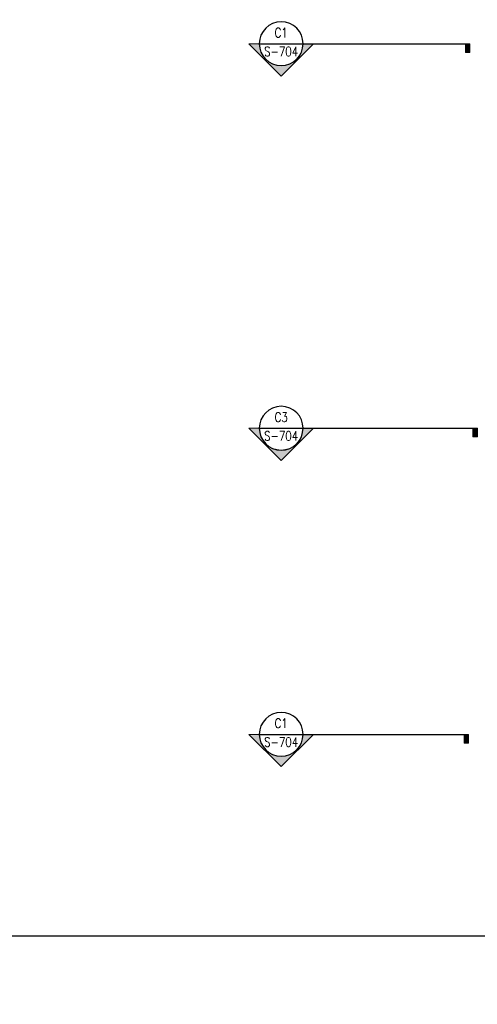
# Model space of a CAD drawing. Header units: inches. Extents: x -159 to 5375, y -275 to 244.
# Tile 26 of 35: x 36 to 134, y 9 to 220. Entities that reach past the tile are written whole.
import ezdxf
from ezdxf import colors
from ezdxf.entities.mleader import LeaderData, LeaderLine
from ezdxf.enums import TextEntityAlignment as Align
from ezdxf.math import Vec2, Vec3

# ---------------------------------------------------------------- set-up
doc = ezdxf.new("R2010")
doc.units = ezdxf.units.IN
doc.header["$MEASUREMENT"] = 0
doc.layers.get('Defpoints').update_dxf_attribs({"color": 140})
doc.layers.add('G-ANNO-SYMB', color=2, linetype='Continuous', lineweight=25)
doc.layers.add('S-ANNO-TEXT', color=2, linetype='Continuous')
doc.styles.add('Annotative', font='romans.shx', dxfattribs={"width": 0.8, "height": 0.125})
doc.styles.add('HDRSTD', font='arial.ttf', dxfattribs={"height": 0.125})

# ---------------------------------------------------------------- blocks, each defined once
blk = doc.blocks.new('ELEVARROW')
at = {"lineweight": 9}
h = blk.add_hatch(color=256, dxfattribs=at)
edge = h.paths.add_edge_path(flags=0)
edge.add_line((0.46, 0), (0.312, 0))
edge.add_arc((0, 0), 0.312, 360, 540)
edge.add_line((-0.313, 0), (-0.46, 0))
edge.add_line((-0.46, 0), (0, 0.46))
edge.add_line((0, 0.46), (0.46, 0))
at = {"lineweight": 13}
blk.add_lwpolyline([(-0.46, 0), (-0.312, 0, -1), (0.312, 0), (0.46, 0), (0, 0.46)], format="xyb", close=True, dxfattribs=at)
blk = doc.blocks.new('Sectrinew')
at = {"lineweight": 9}
blk.add_hatch(color=256, dxfattribs=at).paths.add_polyline_path([(0, 0.125), (0, 0), (-0.0625, 0), (-0.0625, 0.125)], flags=0)
for p, q in [((0, 0.125), (-0.0625, 0.125)), ((-0.0625, 0.125), (-0.0625, 0)), ((-0.0625, 0), (0, 0)), ((0, 0), (0, 0.125))]:
    blk.add_line(p, q, dxfattribs=at)
blk = doc.blocks.new('*U22')
for p, q in [((-0.312, 0), (0.312, 0)), ((0.312, 0), (2.692, 0))]:
    blk.add_line(p, q)
blk.add_ellipse((0, 0), major_axis=(-0.221, -0.221), ratio=1, start_param=5.497787, end_param=11.780972)
at = {"zscale": 0.03125, "rotation": 180}
blk.add_blockref('ELEVARROW', (0, 0), dxfattribs=at)
at = {"xscale": -1, "zscale": 0.03125, "rotation": 180}
blk.add_blockref('Sectrinew', (2.692, 0), dxfattribs=at)
at = {"style": 'HDRSTD'}
for tag, p in [('DET_NO', (0, 0.091)), ('REFSHT', (0, -0.096))]:
    blk.add_attdef(tag, text='', height=0.1, dxfattribs=at).set_placement(p, align=Align.MIDDLE_CENTER)
blk = doc.blocks.new('*U20')
for p, q in [((-0.312, 0), (0.312, 0)), ((0.312, 0), (2.797, 0))]:
    blk.add_line(p, q)
blk.add_ellipse((0, 0), major_axis=(-0.221, -0.221), ratio=1, start_param=5.497787, end_param=11.780972)
at = {"zscale": 0.03125, "rotation": 180}
blk.add_blockref('ELEVARROW', (0, 0), dxfattribs=at)
at = {"xscale": -1, "zscale": 0.03125, "rotation": 180}
blk.add_blockref('Sectrinew', (2.797, 0), dxfattribs=at)
at = {"style": 'HDRSTD'}
for tag, p in [('DET_NO', (0, 0.091)), ('REFSHT', (0, -0.096))]:
    blk.add_attdef(tag, text='', height=0.1, dxfattribs=at).set_placement(p, align=Align.MIDDLE_CENTER)
blk = doc.blocks.new('*U19')
for p, q in [((-0.312, 0), (0.312, 0)), ((0.312, 0), (2.671, 0))]:
    blk.add_line(p, q)
blk.add_ellipse((0, 0), major_axis=(-0.221, -0.221), ratio=1, start_param=5.497787, end_param=11.780972)
at = {"zscale": 0.03125, "rotation": 180}
blk.add_blockref('ELEVARROW', (0, 0), dxfattribs=at)
at = {"xscale": -1, "zscale": 0.03125, "rotation": 180}
blk.add_blockref('Sectrinew', (2.671, 0), dxfattribs=at)
at = {"style": 'HDRSTD'}
for tag, p in [('DET_NO', (0, 0.091)), ('REFSHT', (0, -0.096))]:
    blk.add_attdef(tag, text='', height=0.1, dxfattribs=at).set_placement(p, align=Align.MIDDLE_CENTER)

msp = doc.modelspace()

# ---------------------------------------------------------------- linework, layer by layer
at = {"layer": 'Defpoints'}
msp.add_xline((254.7862, 23.681), (1, 0), dxfattribs=at)

# ---------------------------------------------------------------- block references
at = {"layer": 'G-ANNO-SYMB'}
ref = msp.add_blockref('*U22', (91.706, 214.4824), dxfattribs=dict(at, xscale=15.00174676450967, yscale=15.00174676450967, zscale=15.00174676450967))
ref.add_attrib('REFSHT', 'S-704', dxfattribs={"layer": '0', "color": 1, "height": 2, "style": 'Annotative', "width": 0.800781}).set_placement((91.706, 212.8253), align=Align.MIDDLE_CENTER)
ref.add_attrib('DET_NO', 'C1', dxfattribs={"layer": '0', "color": 1, "height": 2, "style": 'Annotative', "width": 0.800781}).set_placement((91.706, 215.8516), align=Align.CENTER)
ref = msp.add_blockref('*U20', (91.706, 132.2365), dxfattribs=dict(at, xscale=15.00174676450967, yscale=15.00174676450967, zscale=15.00174676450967))
ref.add_attrib('REFSHT', 'S-704', dxfattribs={"layer": '0', "color": 1, "height": 2, "style": 'Annotative', "width": 0.800781}).set_placement((91.706, 130.5794), align=Align.MIDDLE_CENTER)
ref.add_attrib('DET_NO', 'C3', dxfattribs={"layer": '0', "color": 1, "height": 2, "style": 'Annotative', "width": 0.800781}).set_placement((91.706, 133.6058), align=Align.CENTER)
ref = msp.add_blockref('*U19', (91.706, 66.7523), dxfattribs=dict(at, xscale=15.00174676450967, yscale=15.00174676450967, zscale=15.00174676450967))
ref.add_attrib('REFSHT', 'S-704', dxfattribs={"layer": '0', "color": 1, "height": 2, "style": 'Annotative', "width": 0.800781}).set_placement((91.706, 65.0952), align=Align.MIDDLE_CENTER)
ref.add_attrib('DET_NO', 'C1', dxfattribs={"layer": '0', "color": 1, "height": 2, "style": 'Annotative', "width": 0.800781}).set_placement((91.706, 68.1216), align=Align.CENTER)

# ---------------------------------------------------------------- leaders
at = {"layer": 'S-ANNO-TEXT', "linetype": 'Continuous', "lineweight": 0}
ml = msp.add_multileader_mtext('Standard', dxfattribs=at)
ml.set_content('1/2" RADIUS, (TYP)', color=256, style='Annotative')
ml.set_leader_properties(color=1)
ml.build(insert=Vec2(0, 0))
ml.multileader.update_dxf_attribs({"text_right_attachment_type": 3, "dogleg_length": 0.125, "arrow_head_size": 0.5, "scale": 4})
ctx = ml.context
ctx.base_point, ctx.scale, ctx.char_height, ctx.arrow_head_size, ctx.landing_gap_size, ctx.plane_origin = Vec3(-31.0118, 9.3129), 4, 0.5, 0.5, 0.5, Vec3(-23.3235, 18.2065)
ctx.right_attachment = 3
notes = []
notes.append((ctx, [(0, (1, 1, 0), (-31.5118, 9.3129), (1, 0), 0.5, [(0, [(-30.8611, 11.8131)], 0, [])])]))
ctx.mtext.insert, ctx.mtext.width, ctx.mtext.flow_direction = Vec3(-30.5118, 9.6463), 19.03473, 5
for ctx, leaders in notes:
    for number, flags, end, landing, length, lines in leaders:
        leader = LeaderData()
        leader.index, (leader.has_last_leader_line, leader.has_dogleg_vector, leader.attachment_direction) = number, flags
        leader.last_leader_point, leader.dogleg_vector, leader.dogleg_length = Vec3(end), Vec3(landing), length
        for number, points, colour, breaks in lines:
            line = LeaderLine()
            line.index, line.vertices, line.color, line.breaks = number, Vec3.list(points), colors.encode_raw_color(colour), breaks
            leader.lines.append(line)
        ctx.leaders.append(leader)

doc.saveas('drawing.dxf')
